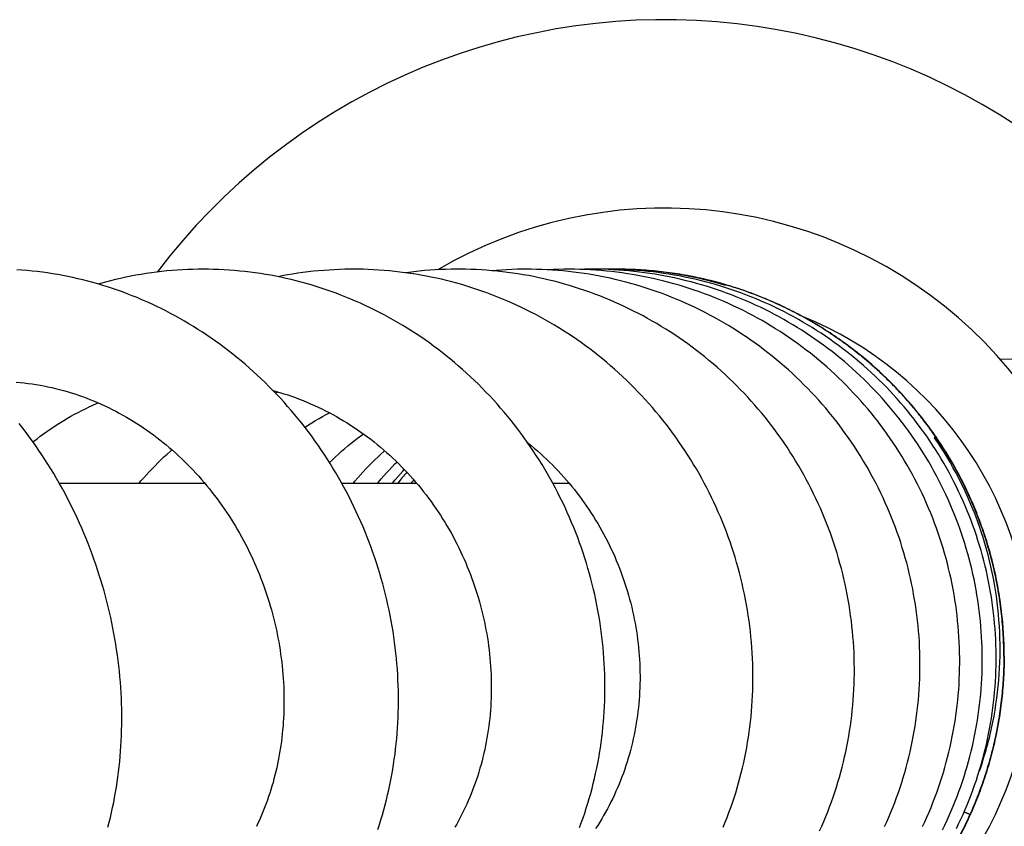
# Model space of a CAD drawing. Header units: millimetres. Extents: x 259 to 1803, y -542 to 1902.
# Tile 66 of 127: x 1719 to 1768, y -54 to -14. Entities that reach past the tile are written whole.
import ezdxf

# ---------------------------------------------------------------- set-up
doc = ezdxf.new("R2010")
doc.units = ezdxf.units.MM
doc.header["$LTSCALE"] = 30.734
doc.layers.get('0').update_dxf_attribs({"linetype": 'CONTINUOUS'})

msp = doc.modelspace()

# ---------------------------------------------------------------- linework, layer by layer
at = {"color": 7, "linetype": 'CONTINUOUS'}
for p, q in [((1748.675, -26.47), (1748.641, -26.471)), ((1748.693, -26.47), (1748.675, -26.47)), ((1767.474, -30.863), (1769.452, -30.915)), ((1764.279, -34.749), (1764.255, -34.714)), ((1764.586, -35.212), (1764.279, -34.749)), ((1721.299, -36.97), (1728.435, -36.97)), ((1735.166, -36.97), (1738.84, -36.97)), ((1745.526, -36.97), (1746.326, -36.97)), ((1765.964, -53.22), (1765.964, -53.221))]:
    msp.add_line(p, q, dxfattribs=at)
for points in [[(1725.357, -27.968), (1725.119, -27.868), (1724.881, -27.771), (1724.641, -27.677), (1724.401, -27.588), (1724.16, -27.501), (1723.918, -27.418), (1723.676, -27.339), (1723.433, -27.263), (1723.19, -27.19), (1722.947, -27.121), (1722.703, -27.056), (1722.458, -26.994), (1722.213, -26.936), (1721.967, -26.881), (1721.72, -26.829), (1721.472, -26.781), (1721.224, -26.736), (1720.974, -26.695), (1720.724, -26.657), (1720.474, -26.622), (1720.222, -26.591), (1719.971, -26.564), (1719.719, -26.54), (1719.467, -26.52), (1719.214, -26.503)], [(1728.364, -26.472), (1728.121, -26.473), (1727.864, -26.478), (1727.607, -26.487), (1727.35, -26.499), (1727.094, -26.515), (1726.839, -26.534), (1726.584, -26.557), (1726.33, -26.584), (1726.076, -26.614), (1725.823, -26.647), (1725.571, -26.684), (1725.319, -26.725), (1725.067, -26.769), (1724.816, -26.817), (1724.565, -26.868), (1724.315, -26.923), (1724.064, -26.981), (1723.815, -27.043), (1723.565, -27.108), (1723.317, -27.177), (1723.231, -27.202)], [(1736.089, -28.143), (1735.851, -28.037), (1735.612, -27.936), (1735.372, -27.837), (1735.132, -27.742), (1734.89, -27.65), (1734.647, -27.562), (1734.404, -27.477), (1734.16, -27.395), (1733.915, -27.317), (1733.67, -27.243), (1733.424, -27.172), (1733.177, -27.104), (1732.93, -27.04), (1732.682, -26.979), (1732.433, -26.921), (1732.183, -26.867), (1731.933, -26.817), (1731.682, -26.769), (1731.43, -26.726), (1731.177, -26.685), (1730.924, -26.648), (1730.67, -26.615), (1730.415, -26.585), (1730.16, -26.559), (1729.905, -26.536), (1729.649, -26.516), (1729.393, -26.5), (1729.137, -26.488), (1728.881, -26.479), (1728.625, -26.473), (1728.364, -26.472)], [(1735.753, -26.471), (1735.581, -26.472), (1735.322, -26.476), (1735.063, -26.484), (1734.805, -26.495), (1734.548, -26.51), (1734.291, -26.528), (1734.034, -26.55), (1733.777, -26.575), (1733.522, -26.604), (1733.266, -26.636), (1733.011, -26.672), (1732.757, -26.711), (1732.503, -26.754), (1732.25, -26.8), (1732.049, -26.84)], [(1738.799, -26.717), (1738.543, -26.677), (1738.286, -26.641), (1738.028, -26.608), (1737.77, -26.579), (1737.511, -26.553), (1737.252, -26.531), (1736.993, -26.512), (1736.733, -26.497), (1736.473, -26.485), (1736.213, -26.477), (1735.954, -26.473), (1735.753, -26.471)], [(1740.88, -26.472), (1740.804, -26.472), (1740.543, -26.474), (1740.281, -26.481), (1740.019, -26.491), (1739.758, -26.504), (1739.496, -26.522), (1739.235, -26.542), (1738.975, -26.566), (1738.714, -26.594), (1738.455, -26.626), (1738.312, -26.645)], [(1748.794, -28.188), (1748.555, -28.082), (1748.316, -27.979), (1748.074, -27.879), (1747.832, -27.783), (1747.587, -27.69), (1747.342, -27.6), (1747.096, -27.513), (1746.848, -27.43), (1746.6, -27.35), (1746.35, -27.274), (1746.1, -27.201), (1745.849, -27.131), (1745.597, -27.065), (1745.345, -27.002), (1745.092, -26.943), (1744.839, -26.888), (1744.585, -26.835), (1744.331, -26.787), (1744.077, -26.742), (1743.822, -26.7), (1743.567, -26.662), (1743.311, -26.627), (1743.055, -26.596), (1742.798, -26.568), (1742.541, -26.544), (1742.283, -26.523), (1742.025, -26.506), (1741.766, -26.492), (1741.507, -26.482), (1741.248, -26.475), (1740.988, -26.472), (1740.88, -26.472)], [(1744.238, -26.472), (1744.049, -26.472), (1743.787, -26.477), (1743.526, -26.485), (1743.265, -26.496), (1743.004, -26.511), (1742.743, -26.53), (1742.558, -26.545)], [(1752.074, -28.15), (1751.834, -28.044), (1751.592, -27.942), (1751.349, -27.843), (1751.105, -27.747), (1750.859, -27.655), (1750.612, -27.566), (1750.364, -27.48), (1750.115, -27.398), (1749.864, -27.319), (1749.613, -27.244), (1749.361, -27.172), (1749.108, -27.103), (1748.855, -27.038), (1748.6, -26.976), (1748.346, -26.918), (1748.091, -26.864), (1747.835, -26.813), (1747.58, -26.766), (1747.324, -26.722), (1747.068, -26.682), (1746.811, -26.645), (1746.554, -26.612), (1746.297, -26.582), (1746.039, -26.556), (1745.78, -26.534), (1745.52, -26.514), (1745.26, -26.499), (1744.999, -26.487), (1744.738, -26.478), (1744.476, -26.473), (1744.238, -26.472)], [(1746.306, -26.472), (1746.077, -26.473), (1745.816, -26.478), (1745.555, -26.486), (1745.294, -26.498), (1745.272, -26.499)], [(1754.182, -28.17), (1753.943, -28.064), (1753.702, -27.962), (1753.46, -27.862), (1753.216, -27.766), (1752.972, -27.673), (1752.725, -27.583), (1752.478, -27.497), (1752.23, -27.414), (1751.98, -27.335), (1751.73, -27.259), (1751.479, -27.186), (1751.226, -27.117), (1750.974, -27.051), (1750.72, -26.989), (1750.466, -26.931), (1750.212, -26.875), (1749.957, -26.824), (1749.702, -26.776), (1749.446, -26.731), (1749.19, -26.69), (1748.934, -26.653), (1748.677, -26.619), (1748.42, -26.589), (1748.162, -26.562), (1747.904, -26.538), (1747.645, -26.518), (1747.385, -26.502), (1747.125, -26.489), (1746.864, -26.48), (1746.602, -26.474), (1746.341, -26.472), (1746.306, -26.472)], [(1747.485, -26.471), (1747.349, -26.471), (1747.094, -26.475), (1746.884, -26.48)], [(1748.243, -26.486), (1747.987, -26.477), (1747.73, -26.472), (1747.485, -26.471)], [(1748.201, -26.471), (1748.016, -26.471), (1747.842, -26.474)], [(1756.199, -28.227), (1755.963, -28.12), (1755.725, -28.017), (1755.487, -27.916), (1755.246, -27.819), (1755.004, -27.725), (1754.761, -27.634), (1754.516, -27.547), (1754.27, -27.462), (1754.022, -27.381), (1753.772, -27.303), (1753.522, -27.229), (1753.27, -27.158), (1753.018, -27.09), (1752.764, -27.026), (1752.51, -26.965), (1752.254, -26.908), (1751.998, -26.854), (1751.741, -26.803), (1751.484, -26.757), (1751.226, -26.713), (1750.968, -26.674), (1750.71, -26.637), (1750.451, -26.605), (1750.192, -26.576), (1749.933, -26.55), (1749.674, -26.528), (1749.416, -26.51), (1749.157, -26.495), (1748.898, -26.483), (1748.64, -26.476), (1748.381, -26.471), (1748.201, -26.471)], [(1755.721, -28.339), (1755.488, -28.23), (1755.253, -28.123), (1755.017, -28.02), (1754.78, -27.92), (1754.541, -27.824), (1754.301, -27.73), (1754.06, -27.64), (1753.817, -27.553), (1753.573, -27.469), (1753.327, -27.388), (1753.08, -27.311), (1752.832, -27.237), (1752.582, -27.166), (1752.331, -27.098), (1752.079, -27.034), (1751.827, -26.973), (1751.573, -26.916), (1751.319, -26.862), (1751.064, -26.811), (1750.809, -26.764), (1750.553, -26.72), (1750.297, -26.68), (1750.04, -26.644), (1749.783, -26.611), (1749.526, -26.581), (1749.27, -26.555), (1749.013, -26.532), (1748.756, -26.513), (1748.5, -26.498), (1748.243, -26.486)], [(1754.004, -27.263), (1753.755, -27.191), (1753.504, -27.122), (1753.252, -27.056), (1752.999, -26.994), (1752.746, -26.935), (1752.491, -26.88), (1752.236, -26.828), (1751.98, -26.78), (1751.724, -26.735), (1751.467, -26.693), (1751.21, -26.655), (1750.953, -26.621), (1750.696, -26.59), (1750.438, -26.563), (1750.181, -26.539), (1749.924, -26.519), (1749.666, -26.502), (1749.409, -26.489), (1749.152, -26.479), (1748.894, -26.473), (1748.637, -26.471), (1748.388, -26.472)], [(1753.9, -53.863), (1753.997, -53.626), (1754.091, -53.388), (1754.181, -53.148), (1754.268, -52.907), (1754.352, -52.665), (1754.432, -52.422), (1754.51, -52.178), (1754.584, -51.933), (1754.654, -51.687), (1754.721, -51.44), (1754.785, -51.192), (1754.846, -50.944), (1754.903, -50.696), (1754.957, -50.447), (1755.007, -50.197), (1755.054, -49.947), (1755.097, -49.696), (1755.138, -49.445), (1755.174, -49.193), (1755.208, -48.941), (1755.238, -48.688), (1755.265, -48.434), (1755.288, -48.179), (1755.308, -47.922), (1755.325, -47.665), (1755.338, -47.407), (1755.348, -47.147), (1755.355, -46.887), (1755.358, -46.626), (1755.357, -46.365), (1755.354, -46.102), (1755.346, -45.84), (1755.336, -45.577), (1755.321, -45.313), (1755.304, -45.049), (1755.283, -44.785), (1755.258, -44.521), (1755.23, -44.257), (1755.198, -43.993), (1755.163, -43.73), (1755.125, -43.466), (1755.083, -43.203), (1755.037, -42.941), (1754.989, -42.679), (1754.936, -42.418), (1754.881, -42.157), (1754.822, -41.897), (1754.759, -41.639), (1754.694, -41.381), (1754.625, -41.125), (1754.553, -40.869), (1754.478, -40.616), (1754.399, -40.363), (1754.318, -40.112), (1754.233, -39.862), (1754.145, -39.614), (1754.054, -39.367), (1753.959, -39.121), (1753.862, -38.877), (1753.761, -38.634), (1753.657, -38.392), (1753.55, -38.152), (1753.44, -37.914), (1753.327, -37.676), (1753.21, -37.44), (1753.091, -37.205), (1752.968, -36.971), (1752.842, -36.739), (1752.712, -36.508), (1752.58, -36.279), (1752.444, -36.051), (1752.306, -35.825), (1752.164, -35.601), (1752.02, -35.379), (1751.873, -35.158), (1751.723, -34.94), (1751.57, -34.723), (1751.414, -34.509), (1751.256, -34.296), (1751.094, -34.086), (1750.931, -33.878), (1750.764, -33.672), (1750.595, -33.469), (1750.423, -33.268), (1750.248, -33.069), (1750.071, -32.872), (1749.892, -32.678), (1749.71, -32.486), (1749.525, -32.296), (1749.338, -32.109), (1749.148, -31.924), (1748.956, -31.742), (1748.762, -31.563), (1748.566, -31.386), (1748.368, -31.213), (1748.167, -31.042), (1747.965, -30.874), (1747.76, -30.709), (1747.554, -30.546), (1747.345, -30.387), (1747.135, -30.23), (1746.922, -30.077), (1746.708, -29.926), (1746.491, -29.778), (1746.273, -29.633), (1746.053, -29.491), (1745.83, -29.352), (1745.606, -29.215), (1745.38, -29.082), (1745.152, -28.952), (1744.922, -28.825), (1744.691, -28.7), (1744.458, -28.579), (1744.223, -28.461), (1743.987, -28.346), (1743.749, -28.235), (1743.51, -28.126), (1743.269, -28.021), (1743.028, -27.919), (1742.785, -27.821), (1742.542, -27.726), (1742.297, -27.635), (1742.052, -27.546), (1741.805, -27.462), (1741.559, -27.381), (1741.311, -27.303), (1741.063, -27.229), (1740.815, -27.158), (1740.566, -27.091), (1740.316, -27.028), (1740.065, -26.967), (1739.814, -26.91), (1739.561, -26.857), (1739.308, -26.807), (1739.054, -26.76), (1738.799, -26.717)], [(1736.937, -53.973), (1737.015, -53.736), (1737.09, -53.497), (1737.163, -53.256), (1737.232, -53.014), (1737.298, -52.771), (1737.361, -52.526), (1737.42, -52.28), (1737.477, -52.034), (1737.53, -51.786), (1737.581, -51.537), (1737.628, -51.288), (1737.672, -51.037), (1737.713, -50.786), (1737.75, -50.534), (1737.785, -50.281), (1737.816, -50.027), (1737.844, -49.772), (1737.869, -49.516), (1737.891, -49.259), (1737.909, -49), (1737.924, -48.741), (1737.937, -48.481), (1737.945, -48.22), (1737.951, -47.959), (1737.953, -47.696), (1737.952, -47.434), (1737.948, -47.17), (1737.941, -46.906), (1737.93, -46.642), (1737.916, -46.378), (1737.899, -46.113), (1737.878, -45.848), (1737.855, -45.584), (1737.827, -45.319), (1737.797, -45.054), (1737.764, -44.79), (1737.727, -44.526), (1737.687, -44.263), (1737.644, -44), (1737.597, -43.738), (1737.548, -43.477), (1737.495, -43.216), (1737.439, -42.956), (1737.38, -42.697), (1737.318, -42.438), (1737.252, -42.18), (1737.183, -41.921), (1737.111, -41.664), (1737.036, -41.406), (1736.957, -41.149), (1736.875, -40.892), (1736.79, -40.637), (1736.702, -40.381), (1736.611, -40.127), (1736.516, -39.873), (1736.418, -39.621), (1736.317, -39.369), (1736.213, -39.119), (1736.106, -38.87), (1735.996, -38.622), (1735.883, -38.375), (1735.767, -38.13), (1735.648, -37.887), (1735.526, -37.645), (1735.402, -37.405), (1735.274, -37.167), (1735.144, -36.931), (1735.011, -36.696), (1734.876, -36.464), (1734.737, -36.233), (1734.596, -36.005), (1734.453, -35.779), (1734.307, -35.554), (1734.157, -35.331), (1734.006, -35.111), (1733.851, -34.892), (1733.694, -34.674), (1733.533, -34.459), (1733.37, -34.245), (1733.204, -34.033), (1733.036, -33.824), (1732.865, -33.616), (1732.691, -33.411), (1732.514, -33.207), (1732.336, -33.006), (1732.155, -32.808), (1731.971, -32.612), (1731.785, -32.418), (1731.597, -32.228), (1731.407, -32.039), (1731.215, -31.854), (1731.021, -31.671), (1730.824, -31.491), (1730.626, -31.314), (1730.426, -31.14), (1730.225, -30.969), (1730.021, -30.801), (1729.816, -30.636), (1729.609, -30.474), (1729.4, -30.315), (1729.189, -30.158), (1728.977, -30.005), (1728.763, -29.855), (1728.547, -29.708), (1728.33, -29.564), (1728.111, -29.423), (1727.891, -29.285), (1727.668, -29.15), (1727.444, -29.018), (1727.218, -28.888), (1726.99, -28.762), (1726.761, -28.639), (1726.53, -28.519), (1726.298, -28.402), (1726.064, -28.289), (1725.83, -28.178), (1725.594, -28.071), (1725.357, -27.968)], [(1746.843, -53.884), (1746.93, -53.649), (1747.015, -53.412), (1747.096, -53.174), (1747.175, -52.934), (1747.25, -52.693), (1747.322, -52.45), (1747.391, -52.207), (1747.457, -51.962), (1747.52, -51.716), (1747.579, -51.47), (1747.635, -51.222), (1747.688, -50.974), (1747.738, -50.725), (1747.784, -50.475), (1747.827, -50.224), (1747.867, -49.973), (1747.904, -49.72), (1747.937, -49.466), (1747.967, -49.211), (1747.994, -48.956), (1748.018, -48.699), (1748.038, -48.441), (1748.055, -48.182), (1748.069, -47.923), (1748.08, -47.662), (1748.087, -47.402), (1748.091, -47.14), (1748.091, -46.879), (1748.088, -46.617), (1748.082, -46.355), (1748.072, -46.093), (1748.059, -45.83), (1748.043, -45.568), (1748.023, -45.306), (1748, -45.044), (1747.974, -44.782), (1747.944, -44.521), (1747.912, -44.26), (1747.875, -43.999), (1747.836, -43.739), (1747.793, -43.479), (1747.747, -43.22), (1747.697, -42.962), (1747.644, -42.703), (1747.588, -42.446), (1747.529, -42.189), (1747.466, -41.932), (1747.4, -41.676), (1747.33, -41.42), (1747.258, -41.166), (1747.182, -40.911), (1747.102, -40.657), (1747.02, -40.404), (1746.934, -40.152), (1746.844, -39.9), (1746.752, -39.65), (1746.656, -39.4), (1746.558, -39.152), (1746.456, -38.905), (1746.351, -38.659), (1746.242, -38.414), (1746.131, -38.171), (1746.017, -37.93), (1745.9, -37.69), (1745.78, -37.451), (1745.657, -37.215), (1745.531, -36.98), (1745.403, -36.748), (1745.271, -36.517), (1745.137, -36.289), (1745.001, -36.062), (1744.861, -35.837), (1744.719, -35.614), (1744.574, -35.394), (1744.426, -35.175), (1744.275, -34.957), (1744.122, -34.742), (1743.965, -34.528), (1743.806, -34.317), (1743.644, -34.107), (1743.479, -33.899), (1743.311, -33.692), (1743.141, -33.488), (1742.968, -33.286), (1742.792, -33.086), (1742.614, -32.889), (1742.433, -32.694), (1742.25, -32.501), (1742.065, -32.311), (1741.877, -32.123), (1741.687, -31.938), (1741.495, -31.756), (1741.301, -31.576), (1741.105, -31.4), (1740.907, -31.226), (1740.707, -31.055), (1740.505, -30.887), (1740.302, -30.722), (1740.096, -30.56), (1739.889, -30.401), (1739.681, -30.245), (1739.47, -30.092), (1739.258, -29.942), (1739.044, -29.795), (1738.827, -29.65), (1738.609, -29.508), (1738.388, -29.369), (1738.166, -29.233), (1737.941, -29.099), (1737.715, -28.969), (1737.488, -28.842), (1737.258, -28.717), (1737.027, -28.596), (1736.795, -28.478), (1736.561, -28.363), (1736.325, -28.251), (1736.089, -28.143)], [(1758.63, -54.045), (1758.734, -53.814), (1758.834, -53.58), (1758.932, -53.345), (1759.027, -53.108), (1759.118, -52.869), (1759.207, -52.629), (1759.292, -52.388), (1759.374, -52.145), (1759.453, -51.9), (1759.528, -51.655), (1759.601, -51.408), (1759.67, -51.16), (1759.735, -50.911), (1759.798, -50.661), (1759.857, -50.411), (1759.912, -50.159), (1759.964, -49.907), (1760.013, -49.655), (1760.058, -49.402), (1760.1, -49.148), (1760.139, -48.895), (1760.174, -48.641), (1760.205, -48.387), (1760.234, -48.132), (1760.258, -47.877), (1760.28, -47.621), (1760.298, -47.364), (1760.312, -47.107), (1760.323, -46.849), (1760.331, -46.591), (1760.335, -46.332), (1760.336, -46.072), (1760.334, -45.812), (1760.327, -45.552), (1760.318, -45.291), (1760.305, -45.031), (1760.288, -44.77), (1760.268, -44.51), (1760.245, -44.249), (1760.218, -43.989), (1760.188, -43.729), (1760.154, -43.47), (1760.117, -43.211), (1760.076, -42.953), (1760.032, -42.696), (1759.985, -42.439), (1759.934, -42.183), (1759.88, -41.928), (1759.822, -41.674), (1759.762, -41.42), (1759.698, -41.168), (1759.63, -40.917), (1759.56, -40.667), (1759.486, -40.418), (1759.408, -40.169), (1759.328, -39.922), (1759.243, -39.675), (1759.156, -39.429), (1759.065, -39.183), (1758.971, -38.939), (1758.873, -38.695), (1758.772, -38.453), (1758.668, -38.211), (1758.56, -37.971), (1758.45, -37.732), (1758.336, -37.495), (1758.219, -37.259), (1758.099, -37.024), (1757.975, -36.791), (1757.849, -36.56), (1757.72, -36.331), (1757.588, -36.103), (1757.452, -35.878), (1757.315, -35.654), (1757.174, -35.432), (1757.03, -35.213), (1756.884, -34.996), (1756.735, -34.781), (1756.583, -34.568), (1756.429, -34.357), (1756.272, -34.149), (1756.113, -33.943), (1755.951, -33.739), (1755.786, -33.537), (1755.618, -33.338), (1755.447, -33.14), (1755.274, -32.944), (1755.098, -32.751), (1754.919, -32.56), (1754.737, -32.371), (1754.553, -32.184), (1754.366, -31.999), (1754.177, -31.817), (1753.985, -31.638), (1753.791, -31.46), (1753.595, -31.286), (1753.396, -31.114), (1753.195, -30.945), (1752.992, -30.778), (1752.787, -30.615), (1752.579, -30.454), (1752.37, -30.296), (1752.159, -30.142), (1751.947, -29.99), (1751.732, -29.841), (1751.516, -29.695), (1751.298, -29.553), (1751.079, -29.414), (1750.858, -29.277), (1750.636, -29.144), (1750.412, -29.014), (1750.187, -28.887), (1749.959, -28.763), (1749.73, -28.642), (1749.499, -28.524), (1749.265, -28.409), (1749.03, -28.297), (1748.794, -28.188)], [(1761.82, -53.839), (1761.926, -53.605), (1762.029, -53.369), (1762.128, -53.131), (1762.225, -52.892), (1762.318, -52.652), (1762.408, -52.409), (1762.495, -52.166), (1762.579, -51.921), (1762.659, -51.674), (1762.736, -51.427), (1762.81, -51.178), (1762.88, -50.928), (1762.947, -50.678), (1763.011, -50.426), (1763.071, -50.174), (1763.128, -49.921), (1763.181, -49.668), (1763.23, -49.414), (1763.276, -49.159), (1763.319, -48.905), (1763.358, -48.65), (1763.394, -48.394), (1763.426, -48.138), (1763.455, -47.882), (1763.48, -47.625), (1763.501, -47.367), (1763.52, -47.109), (1763.534, -46.85), (1763.546, -46.59), (1763.553, -46.33), (1763.558, -46.069), (1763.558, -45.808), (1763.555, -45.547), (1763.549, -45.286), (1763.539, -45.024), (1763.526, -44.763), (1763.509, -44.501), (1763.488, -44.24), (1763.464, -43.979), (1763.437, -43.718), (1763.406, -43.458), (1763.371, -43.198), (1763.333, -42.938), (1763.292, -42.68), (1763.247, -42.422), (1763.199, -42.165), (1763.147, -41.909), (1763.092, -41.654), (1763.033, -41.4), (1762.971, -41.147), (1762.906, -40.895), (1762.837, -40.643), (1762.765, -40.393), (1762.689, -40.143), (1762.61, -39.895), (1762.528, -39.647), (1762.442, -39.4), (1762.353, -39.155), (1762.26, -38.91), (1762.164, -38.666), (1762.065, -38.423), (1761.962, -38.181), (1761.856, -37.941), (1761.747, -37.701), (1761.634, -37.463), (1761.518, -37.227), (1761.399, -36.991), (1761.277, -36.758), (1761.152, -36.526), (1761.023, -36.296), (1760.892, -36.068), (1760.758, -35.842), (1760.62, -35.618), (1760.48, -35.396), (1760.337, -35.176), (1760.192, -34.958), (1760.043, -34.743), (1759.892, -34.53), (1759.739, -34.319), (1759.582, -34.111), (1759.423, -33.905), (1759.261, -33.701), (1759.097, -33.499), (1758.929, -33.299), (1758.758, -33.101), (1758.585, -32.905), (1758.408, -32.711), (1758.229, -32.519), (1758.047, -32.329), (1757.862, -32.142), (1757.675, -31.957), (1757.485, -31.775), (1757.293, -31.595), (1757.098, -31.417), (1756.901, -31.243), (1756.701, -31.071), (1756.499, -30.901), (1756.296, -30.735), (1756.09, -30.571), (1755.881, -30.411), (1755.671, -30.253), (1755.459, -30.098), (1755.246, -29.947), (1755.03, -29.798), (1754.813, -29.653), (1754.594, -29.51), (1754.374, -29.371), (1754.152, -29.236), (1753.929, -29.103), (1753.703, -28.973), (1753.476, -28.846), (1753.247, -28.723), (1753.016, -28.602), (1752.783, -28.484), (1752.549, -28.37), (1752.312, -28.258), (1752.074, -28.15)], [(1763.684, -53.839), (1763.792, -53.605), (1763.898, -53.369), (1764.001, -53.132), (1764.1, -52.892), (1764.196, -52.652), (1764.29, -52.41), (1764.379, -52.166), (1764.466, -51.921), (1764.549, -51.675), (1764.629, -51.428), (1764.705, -51.179), (1764.778, -50.93), (1764.848, -50.68), (1764.914, -50.429), (1764.977, -50.177), (1765.036, -49.925), (1765.092, -49.672), (1765.144, -49.419), (1765.193, -49.165), (1765.238, -48.91), (1765.28, -48.655), (1765.318, -48.4), (1765.353, -48.144), (1765.384, -47.888), (1765.412, -47.631), (1765.436, -47.374), (1765.457, -47.116), (1765.474, -46.857), (1765.488, -46.599), (1765.498, -46.339), (1765.505, -46.08), (1765.508, -45.82), (1765.508, -45.559), (1765.504, -45.298), (1765.497, -45.037), (1765.486, -44.776), (1765.471, -44.515), (1765.453, -44.254), (1765.432, -43.993), (1765.406, -43.733), (1765.378, -43.473), (1765.346, -43.214), (1765.31, -42.955), (1765.271, -42.697), (1765.228, -42.44), (1765.182, -42.184), (1765.133, -41.928), (1765.08, -41.674), (1765.024, -41.42), (1764.965, -41.168), (1764.902, -40.917), (1764.835, -40.666), (1764.766, -40.417), (1764.693, -40.168), (1764.616, -39.921), (1764.536, -39.674), (1764.452, -39.427), (1764.365, -39.181), (1764.275, -38.937), (1764.181, -38.693), (1764.084, -38.45), (1763.983, -38.208), (1763.879, -37.967), (1763.772, -37.728), (1763.661, -37.491), (1763.548, -37.254), (1763.431, -37.019), (1763.31, -36.786), (1763.187, -36.555), (1763.061, -36.325), (1762.932, -36.098), (1762.8, -35.872), (1762.665, -35.648), (1762.527, -35.427), (1762.386, -35.207), (1762.243, -34.99), (1762.096, -34.775), (1761.947, -34.562), (1761.795, -34.351), (1761.64, -34.142), (1761.483, -33.935), (1761.322, -33.731), (1761.159, -33.529), (1760.993, -33.329), (1760.824, -33.13), (1760.652, -32.934), (1760.478, -32.741), (1760.3, -32.549), (1760.12, -32.359), (1759.937, -32.172), (1759.751, -31.987), (1759.563, -31.804), (1759.372, -31.624), (1759.179, -31.447), (1758.983, -31.272), (1758.785, -31.1), (1758.585, -30.93), (1758.382, -30.764), (1758.178, -30.6), (1757.971, -30.439), (1757.762, -30.281), (1757.552, -30.126), (1757.339, -29.974), (1757.125, -29.825), (1756.909, -29.679), (1756.692, -29.536), (1756.472, -29.397), (1756.251, -29.26), (1756.029, -29.127), (1755.805, -28.997), (1755.578, -28.87), (1755.35, -28.746), (1755.12, -28.625), (1754.889, -28.506), (1754.655, -28.391), (1754.419, -28.279), (1754.182, -28.17)], [(1764.669, -53.991), (1764.781, -53.761), (1764.889, -53.529), (1764.994, -53.297), (1765.095, -53.063), (1765.194, -52.827), (1765.289, -52.59), (1765.382, -52.351), (1765.471, -52.111), (1765.557, -51.869), (1765.64, -51.626), (1765.72, -51.381), (1765.796, -51.135), (1765.869, -50.888), (1765.939, -50.639), (1766.006, -50.39), (1766.069, -50.139), (1766.129, -49.888), (1766.185, -49.635), (1766.238, -49.382), (1766.288, -49.128), (1766.334, -48.874), (1766.377, -48.619), (1766.416, -48.364), (1766.452, -48.108), (1766.484, -47.852), (1766.513, -47.596), (1766.538, -47.34), (1766.56, -47.084), (1766.578, -46.827), (1766.593, -46.571), (1766.604, -46.315), (1766.612, -46.058), (1766.616, -45.802), (1766.617, -45.546), (1766.614, -45.289), (1766.608, -45.032), (1766.599, -44.775), (1766.585, -44.518), (1766.569, -44.261), (1766.549, -44.003), (1766.525, -43.745), (1766.498, -43.488), (1766.467, -43.23), (1766.433, -42.973), (1766.395, -42.717), (1766.354, -42.461), (1766.31, -42.205), (1766.262, -41.95), (1766.21, -41.695), (1766.156, -41.442), (1766.097, -41.189), (1766.036, -40.938), (1765.971, -40.687), (1765.903, -40.438), (1765.831, -40.189), (1765.756, -39.942), (1765.678, -39.696), (1765.597, -39.451), (1765.512, -39.208), (1765.424, -38.966), (1765.333, -38.725), (1765.239, -38.485), (1765.141, -38.247), (1765.04, -38.01), (1764.936, -37.774), (1764.828, -37.539), (1764.718, -37.306), (1764.604, -37.074), (1764.486, -36.843), (1764.366, -36.614), (1764.242, -36.386), (1764.116, -36.16), (1763.986, -35.935), (1763.853, -35.711), (1763.717, -35.49), (1763.577, -35.27), (1763.435, -35.052), (1763.291, -34.837), (1763.143, -34.623), (1762.992, -34.411), (1762.839, -34.202), (1762.683, -33.995), (1762.524, -33.79), (1762.363, -33.587), (1762.199, -33.387), (1762.033, -33.189), (1761.865, -32.994), (1761.694, -32.802), (1761.52, -32.612), (1761.344, -32.424), (1761.166, -32.239), (1760.985, -32.056), (1760.801, -31.876), (1760.615, -31.698), (1760.426, -31.522), (1760.234, -31.348), (1760.04, -31.177), (1759.844, -31.008), (1759.645, -30.842), (1759.443, -30.678), (1759.239, -30.517), (1759.033, -30.359), (1758.825, -30.203), (1758.615, -30.051), (1758.402, -29.901), (1758.188, -29.754), (1757.972, -29.609), (1757.754, -29.468), (1757.534, -29.33), (1757.312, -29.195), (1757.089, -29.063), (1756.865, -28.935), (1756.639, -28.809), (1756.411, -28.687), (1756.182, -28.568), (1755.952, -28.452), (1755.721, -28.339)], [(1765.344, -53.937), (1765.456, -53.705), (1765.566, -53.472), (1765.672, -53.237), (1765.774, -53.001), (1765.874, -52.763), (1765.97, -52.524), (1766.063, -52.283), (1766.153, -52.041), (1766.24, -51.797), (1766.324, -51.551), (1766.404, -51.305), (1766.481, -51.056), (1766.554, -50.807), (1766.625, -50.556), (1766.691, -50.305), (1766.755, -50.052), (1766.815, -49.799), (1766.872, -49.544), (1766.925, -49.289), (1766.974, -49.033), (1767.02, -48.777), (1767.063, -48.52), (1767.102, -48.263), (1767.137, -48.006), (1767.169, -47.748), (1767.198, -47.49), (1767.222, -47.232), (1767.244, -46.975), (1767.261, -46.717), (1767.276, -46.459), (1767.286, -46.201), (1767.293, -45.943), (1767.297, -45.685), (1767.297, -45.427), (1767.293, -45.168), (1767.286, -44.909), (1767.276, -44.65), (1767.262, -44.391), (1767.244, -44.132), (1767.223, -43.873), (1767.198, -43.613), (1767.169, -43.354), (1767.137, -43.095), (1767.102, -42.837), (1767.063, -42.578), (1767.02, -42.321), (1766.974, -42.064), (1766.925, -41.807), (1766.872, -41.552), (1766.815, -41.297), (1766.755, -41.043), (1766.692, -40.791), (1766.625, -40.539), (1766.555, -40.288), (1766.482, -40.039), (1766.405, -39.791), (1766.325, -39.545), (1766.242, -39.299), (1766.155, -39.055), (1766.065, -38.812), (1765.972, -38.571), (1765.876, -38.331), (1765.776, -38.092), (1765.673, -37.854), (1765.566, -37.618), (1765.456, -37.383), (1765.343, -37.149), (1765.227, -36.916), (1765.107, -36.685), (1764.984, -36.455), (1764.858, -36.227), (1764.728, -36), (1764.596, -35.774), (1764.46, -35.551), (1764.321, -35.329), (1764.179, -35.109), (1764.035, -34.892), (1763.887, -34.676), (1763.737, -34.462), (1763.583, -34.251), (1763.427, -34.042), (1763.268, -33.835), (1763.107, -33.63), (1762.943, -33.428), (1762.777, -33.229), (1762.608, -33.032), (1762.436, -32.838), (1762.263, -32.646), (1762.086, -32.457), (1761.908, -32.27), (1761.726, -32.086), (1761.542, -31.904), (1761.356, -31.724), (1761.166, -31.547), (1760.974, -31.372), (1760.779, -31.199), (1760.581, -31.029), (1760.381, -30.861), (1760.179, -30.696), (1759.974, -30.534), (1759.767, -30.374), (1759.558, -30.217), (1759.347, -30.063), (1759.133, -29.912), (1758.917, -29.763), (1758.7, -29.618), (1758.48, -29.476), (1758.259, -29.336), (1758.036, -29.2), (1757.812, -29.067), (1757.585, -28.937), (1757.358, -28.811), (1757.129, -28.688), (1756.898, -28.567), (1756.666, -28.451), (1756.433, -28.337), (1756.199, -28.227)], [(1719.19, -32.014), (1719.385, -32.032), (1719.58, -32.053), (1719.775, -32.077), (1719.969, -32.104), (1720.163, -32.134), (1720.356, -32.167), (1720.549, -32.203), (1720.741, -32.242), (1720.932, -32.284), (1721.123, -32.329), (1721.313, -32.377), (1721.501, -32.427), (1721.69, -32.481), (1721.877, -32.538), (1722.064, -32.597), (1722.25, -32.66), (1722.435, -32.725), (1722.62, -32.794), (1722.805, -32.865), (1722.988, -32.939), (1723.171, -33.016), (1723.353, -33.096), (1723.534, -33.179), (1723.713, -33.265), (1723.892, -33.353), (1724.07, -33.444), (1724.246, -33.537), (1724.421, -33.634), (1724.594, -33.732), (1724.766, -33.833), (1724.937, -33.937), (1725.106, -34.043), (1725.274, -34.152), (1725.44, -34.263), (1725.604, -34.376), (1725.767, -34.491), (1725.927, -34.608), (1726.085, -34.728), (1726.242, -34.849), (1726.397, -34.972), (1726.55, -35.098), (1726.703, -35.227), (1726.854, -35.358), (1727.004, -35.492), (1727.152, -35.627), (1727.299, -35.765), (1727.445, -35.906), (1727.588, -36.048), (1727.73, -36.192), (1727.87, -36.339), (1728.009, -36.487), (1728.145, -36.638), (1728.28, -36.79), (1728.412, -36.944), (1728.543, -37.1), (1728.672, -37.257), (1728.799, -37.416), (1728.923, -37.577), (1729.046, -37.739), (1729.166, -37.903), (1729.284, -38.068), (1729.4, -38.234), (1729.514, -38.401), (1729.625, -38.57), (1729.734, -38.74), (1729.842, -38.912), (1729.947, -39.085), (1730.05, -39.259), (1730.151, -39.436), (1730.25, -39.613), (1730.348, -39.793), (1730.443, -39.974), (1730.536, -40.156), (1730.627, -40.339), (1730.716, -40.524), (1730.802, -40.71), (1730.887, -40.897), (1730.969, -41.085), (1731.048, -41.274), (1731.126, -41.464), (1731.201, -41.654), (1731.274, -41.846), (1731.344, -42.038), (1731.412, -42.23), (1731.478, -42.424), (1731.541, -42.617), (1731.601, -42.811), (1731.66, -43.005), (1731.715, -43.2), (1731.769, -43.395), (1731.819, -43.59), (1731.868, -43.785), (1731.914, -43.981), (1731.958, -44.177), (1731.999, -44.374), (1732.038, -44.572), (1732.075, -44.77), (1732.109, -44.968), (1732.141, -45.167), (1732.17, -45.366), (1732.197, -45.565), (1732.222, -45.765), (1732.244, -45.964), (1732.264, -46.163), (1732.281, -46.363), (1732.296, -46.561), (1732.308, -46.76), (1732.318, -46.958), (1732.325, -47.156), (1732.33, -47.353), (1732.333, -47.55), (1732.333, -47.746), (1732.331, -47.941), (1732.327, -48.135), (1732.32, -48.328), (1732.31, -48.521), (1732.299, -48.712), (1732.285, -48.903), (1732.268, -49.093), (1732.249, -49.283), (1732.228, -49.472), (1732.205, -49.66), (1732.179, -49.848), (1732.151, -50.035), (1732.12, -50.221), (1732.087, -50.407), (1732.052, -50.591), (1732.015, -50.775), (1731.975, -50.957), (1731.933, -51.138), (1731.889, -51.318), (1731.842, -51.497), (1731.794, -51.674), (1731.743, -51.85), (1731.69, -52.024), (1731.635, -52.196), (1731.579, -52.367), (1731.52, -52.537), (1731.459, -52.704), (1731.396, -52.87), (1731.331, -53.035), (1731.264, -53.197), (1731.195, -53.358), (1731.124, -53.517), (1731.051, -53.675), (1730.976, -53.831)], [(1731.794, -32.427), (1731.944, -32.468), (1732.135, -32.524), (1732.326, -32.583), (1732.516, -32.645), (1732.706, -32.709), (1732.895, -32.777), (1733.083, -32.848), (1733.271, -32.921), (1733.458, -32.997), (1733.643, -33.077), (1733.828, -33.159), (1734.012, -33.244), (1734.195, -33.331), (1734.376, -33.422), (1734.556, -33.514), (1734.735, -33.61), (1734.912, -33.708), (1735.088, -33.809), (1735.263, -33.912), (1735.435, -34.018), (1735.606, -34.126), (1735.776, -34.237), (1735.943, -34.349), (1736.109, -34.464), (1736.272, -34.581), (1736.434, -34.701), (1736.594, -34.822), (1736.753, -34.946), (1736.91, -35.073), (1737.065, -35.201), (1737.219, -35.333), (1737.372, -35.466), (1737.522, -35.602), (1737.671, -35.74), (1737.819, -35.88), (1737.964, -36.023), (1738.108, -36.168), (1738.25, -36.314), (1738.39, -36.463), (1738.528, -36.614), (1738.664, -36.767), (1738.798, -36.921), (1738.93, -37.077), (1739.06, -37.235), (1739.187, -37.395), (1739.313, -37.556), (1739.435, -37.719), (1739.556, -37.883), (1739.674, -38.049), (1739.79, -38.216), (1739.904, -38.384), (1740.015, -38.553), (1740.123, -38.724), (1740.23, -38.896), (1740.334, -39.07), (1740.436, -39.245), (1740.536, -39.422), (1740.634, -39.601), (1740.729, -39.781), (1740.823, -39.962), (1740.914, -40.145), (1741.002, -40.329), (1741.089, -40.514), (1741.173, -40.701), (1741.254, -40.889), (1741.334, -41.077), (1741.41, -41.267), (1741.484, -41.457), (1741.556, -41.649), (1741.625, -41.841), (1741.692, -42.033), (1741.756, -42.226), (1741.817, -42.42), (1741.876, -42.614), (1741.932, -42.809), (1741.985, -43.003), (1742.036, -43.198), (1742.084, -43.393), (1742.13, -43.589), (1742.173, -43.785), (1742.213, -43.981), (1742.251, -44.178), (1742.287, -44.375), (1742.319, -44.573), (1742.35, -44.771), (1742.377, -44.97), (1742.403, -45.169), (1742.425, -45.368), (1742.445, -45.568), (1742.462, -45.768), (1742.477, -45.967), (1742.489, -46.167), (1742.499, -46.366), (1742.506, -46.566), (1742.51, -46.765), (1742.512, -46.963), (1742.511, -47.161), (1742.507, -47.358), (1742.501, -47.555), (1742.493, -47.751), (1742.481, -47.946), (1742.467, -48.141), (1742.451, -48.335), (1742.432, -48.528), (1742.411, -48.721), (1742.387, -48.912), (1742.36, -49.103), (1742.331, -49.293), (1742.3, -49.483), (1742.266, -49.672), (1742.229, -49.861), (1742.19, -50.049), (1742.148, -50.236), (1742.103, -50.423), (1742.056, -50.608), (1742.007, -50.792), (1741.955, -50.976), (1741.901, -51.158), (1741.844, -51.339), (1741.785, -51.519), (1741.724, -51.697), (1741.66, -51.875), (1741.594, -52.05), (1741.526, -52.224), (1741.455, -52.397), (1741.382, -52.567), (1741.307, -52.737), (1741.23, -52.904), (1741.151, -53.069), (1741.069, -53.233), (1740.985, -53.395), (1740.9, -53.556), (1740.811, -53.714), (1740.721, -53.872)], [(1731.901, -32.539), (1732.022, -32.503), (1732.042, -32.497)], [(1720.013, -34.952), (1720.051, -34.921), (1720.21, -34.797), (1720.371, -34.674), (1720.533, -34.555), (1720.696, -34.437), (1720.861, -34.323), (1721.027, -34.211), (1721.194, -34.102), (1721.363, -33.995), (1721.532, -33.891), (1721.704, -33.79), (1721.876, -33.691), (1722.051, -33.594), (1722.227, -33.5), (1722.405, -33.408), (1722.584, -33.319), (1722.765, -33.232), (1722.947, -33.148), (1723.13, -33.067), (1723.209, -33.033)], [(1733.359, -34.231), (1733.367, -34.226), (1733.537, -34.116), (1733.708, -34.009), (1733.881, -33.905), (1734.055, -33.802), (1734.232, -33.702), (1734.409, -33.605), (1734.568, -33.521)], [(1723.689, -53.864), (1723.751, -53.623), (1723.811, -53.382), (1723.867, -53.139), (1723.921, -52.894), (1723.972, -52.648), (1724.02, -52.401), (1724.064, -52.153), (1724.106, -51.904), (1724.145, -51.654), (1724.181, -51.403), (1724.213, -51.151), (1724.243, -50.899), (1724.269, -50.646), (1724.293, -50.392), (1724.313, -50.137), (1724.33, -49.881), (1724.345, -49.624), (1724.356, -49.367), (1724.364, -49.108), (1724.37, -48.848), (1724.372, -48.587), (1724.371, -48.325), (1724.367, -48.063), (1724.36, -47.8), (1724.349, -47.536), (1724.336, -47.272), (1724.32, -47.007), (1724.3, -46.742), (1724.277, -46.477), (1724.252, -46.212), (1724.223, -45.946), (1724.191, -45.681), (1724.156, -45.415), (1724.118, -45.15), (1724.077, -44.885), (1724.032, -44.62), (1723.985, -44.356), (1723.935, -44.092), (1723.882, -43.829), (1723.825, -43.566), (1723.766, -43.304), (1723.704, -43.043), (1723.639, -42.782), (1723.57, -42.522), (1723.499, -42.262), (1723.425, -42.003), (1723.347, -41.744), (1723.266, -41.485), (1723.183, -41.227), (1723.096, -40.969), (1723.006, -40.712), (1722.913, -40.455), (1722.817, -40.199), (1722.718, -39.944), (1722.616, -39.69), (1722.511, -39.437), (1722.403, -39.185), (1722.292, -38.934), (1722.178, -38.685), (1722.062, -38.437), (1721.942, -38.19), (1721.82, -37.944), (1721.695, -37.7), (1721.567, -37.458), (1721.437, -37.218), (1721.304, -36.979), (1721.168, -36.743), (1721.03, -36.508), (1720.889, -36.276), (1720.746, -36.045), (1720.6, -35.816), (1720.452, -35.589), (1720.301, -35.364), (1720.147, -35.141), (1719.99, -34.92), (1719.831, -34.701), (1719.67, -34.483), (1719.506, -34.268), (1719.339, -34.054)], [(1734.571, -35.965), (1734.716, -35.823), (1734.864, -35.683), (1735.013, -35.545), (1735.164, -35.41), (1735.317, -35.277), (1735.472, -35.146), (1735.628, -35.018), (1735.786, -34.892), (1735.946, -34.769), (1736.107, -34.649), (1736.236, -34.555)], [(1764.585, -35.213), (1764.573, -35.194), (1764.431, -34.977), (1764.278, -34.749)], [(1744.306, -35.001), (1744.307, -35.002), (1744.464, -35.129), (1744.619, -35.259), (1744.772, -35.39), (1744.924, -35.524), (1745.073, -35.661), (1745.222, -35.799), (1745.368, -35.94), (1745.512, -36.083), (1745.654, -36.228), (1745.795, -36.374), (1745.933, -36.523), (1746.069, -36.674), (1746.203, -36.826), (1746.334, -36.98), (1746.464, -37.136), (1746.591, -37.294), (1746.715, -37.453), (1746.838, -37.613), (1746.958, -37.776), (1747.077, -37.941), (1747.193, -38.107), (1747.307, -38.275), (1747.418, -38.444), (1747.528, -38.615), (1747.635, -38.788), (1747.74, -38.962), (1747.842, -39.137), (1747.942, -39.314), (1748.039, -39.492), (1748.134, -39.671), (1748.226, -39.852), (1748.316, -40.033), (1748.403, -40.215), (1748.488, -40.399), (1748.57, -40.583), (1748.649, -40.769), (1748.726, -40.955), (1748.801, -41.143), (1748.873, -41.331), (1748.942, -41.52), (1749.009, -41.711), (1749.073, -41.902), (1749.135, -42.094), (1749.194, -42.287), (1749.25, -42.481), (1749.304, -42.676), (1749.355, -42.871), (1749.403, -43.066), (1749.449, -43.263), (1749.492, -43.459), (1749.533, -43.656), (1749.57, -43.853), (1749.605, -44.05), (1749.637, -44.248), (1749.667, -44.446), (1749.694, -44.644), (1749.718, -44.842), (1749.739, -45.04), (1749.758, -45.239), (1749.773, -45.437), (1749.787, -45.636), (1749.797, -45.834), (1749.805, -46.033), (1749.81, -46.231), (1749.812, -46.429), (1749.812, -46.626), (1749.808, -46.823), (1749.803, -47.02), (1749.794, -47.216), (1749.783, -47.411), (1749.769, -47.605), (1749.753, -47.799), (1749.733, -47.992), (1749.711, -48.185), (1749.687, -48.378), (1749.66, -48.57), (1749.63, -48.762), (1749.597, -48.953), (1749.561, -49.145), (1749.523, -49.335), (1749.482, -49.526), (1749.439, -49.716), (1749.392, -49.905), (1749.343, -50.094), (1749.292, -50.282), (1749.237, -50.469), (1749.18, -50.655), (1749.121, -50.841), (1749.059, -51.025), (1748.994, -51.208), (1748.926, -51.39), (1748.857, -51.571), (1748.784, -51.75), (1748.709, -51.928), (1748.632, -52.105), (1748.553, -52.28), (1748.471, -52.454), (1748.386, -52.625), (1748.3, -52.795), (1748.211, -52.964), (1748.119, -53.13), (1748.026, -53.295), (1747.931, -53.457), (1747.833, -53.618), (1747.734, -53.776), (1747.632, -53.933)], [(1725.226, -36.97), (1725.312, -36.868), (1725.445, -36.714), (1725.581, -36.562), (1725.719, -36.412), (1725.859, -36.264), (1726.001, -36.117), (1726.145, -35.973), (1726.292, -35.83), (1726.44, -35.69), (1726.591, -35.551), (1726.743, -35.415), (1726.831, -35.338)], [(1735.74, -36.97), (1735.819, -36.874), (1735.951, -36.72), (1736.085, -36.567), (1736.221, -36.416), (1736.359, -36.268), (1736.5, -36.121), (1736.642, -35.976), (1736.787, -35.834), (1736.933, -35.694), (1737.081, -35.556), (1737.232, -35.421), (1737.276, -35.382)], [(1736.942, -36.97), (1736.98, -36.923), (1737.109, -36.769), (1737.24, -36.618), (1737.373, -36.468), (1737.508, -36.321), (1737.644, -36.175), (1737.783, -36.032), (1737.878, -35.938)], [(1737.66, -36.97), (1737.774, -36.832), (1737.904, -36.679), (1738.036, -36.529), (1738.17, -36.38), (1738.241, -36.304)]]:
    msp.add_lwpolyline(points, dxfattribs=at)
for centre, radius, start, end in [((1751.024, -45.47), 31.25, 27.7332, 142.8765), ((1751.024, -45.47), 22, 337.6919, 120.4106), ((1748.407, -45.469), 13.499, 138.0301, 140.9802)]:
    msp.add_arc(centre, radius, start, end, dxfattribs=at)
at = {"color": 9, "linetype": 'CONTINUOUS'}
for centre, radius, start, end in [((1751.024, -45.47), 18, 292.0743, 67.9249), ((1748.406, -45.469), 12.999, 138.2624, 139.1713), ((1748.687, -45.47), 19.003, 360, 13.3015)]:
    msp.add_arc(centre, radius, start, end, dxfattribs=at)
for points in [[(1767.673, -45.47), (1767.673, -45.297), (1767.668, -44.951), (1767.647, -44.433), (1767.611, -43.915), (1767.562, -43.398), (1767.498, -42.883), (1767.42, -42.37), (1767.329, -41.859), (1767.223, -41.351), (1767.104, -40.845), (1766.97, -40.344), (1766.824, -39.846), (1766.663, -39.352), (1766.489, -38.863), (1766.302, -38.379), (1766.102, -37.9), (1765.889, -37.427), (1765.663, -36.959), (1765.424, -36.499), (1765.173, -36.044), (1764.909, -35.597), (1764.633, -35.157), (1764.346, -34.725), (1764.046, -34.301), (1763.736, -33.885), (1763.414, -33.478), (1763.081, -33.08), (1762.737, -32.691), (1762.383, -32.312), (1762.018, -31.942), (1761.644, -31.583), (1761.259, -31.234), (1760.866, -30.895), (1760.463, -30.568), (1760.052, -30.251), (1759.632, -29.946), (1759.204, -29.653), (1758.768, -29.371), (1758.325, -29.101), (1757.874, -28.844), (1757.416, -28.599), (1756.952, -28.366), (1756.482, -28.146), (1756.006, -27.94), (1755.525, -27.746), (1755.038, -27.565), (1754.547, -27.398), (1754.051, -27.245), (1753.551, -27.104), (1753.048, -26.978), (1752.541, -26.866), (1752.031, -26.767), (1751.519, -26.682), (1751.005, -26.612), (1750.489, -26.555), (1749.972, -26.512), (1749.454, -26.484), (1749.021, -26.472), (1748.762, -26.47), (1748.675, -26.47)], [(1767.673, -45.47), (1767.673, -45.643), (1767.668, -45.99), (1767.647, -46.508), (1767.611, -47.026), (1767.562, -47.543), (1767.498, -48.058), (1767.42, -48.571), (1767.329, -49.082), (1767.223, -49.59), (1767.104, -50.096), (1766.97, -50.597), (1766.824, -51.095), (1766.663, -51.589), (1766.489, -52.078), (1766.302, -52.562), (1766.102, -53.041), (1765.889, -53.514), (1765.663, -53.982), (1765.424, -54.442), (1765.173, -54.897), (1764.909, -55.344), (1764.633, -55.784), (1764.346, -56.216), (1764.046, -56.64), (1763.736, -57.056), (1763.414, -57.463), (1763.081, -57.861), (1762.737, -58.25), (1762.383, -58.629), (1762.018, -58.999), (1761.644, -59.358), (1761.259, -59.707), (1760.866, -60.046), (1760.463, -60.373), (1760.052, -60.69), (1759.632, -60.995), (1759.204, -61.288), (1758.768, -61.57), (1758.325, -61.84), (1757.874, -62.097), (1757.416, -62.342), (1756.952, -62.575), (1756.482, -62.795), (1756.006, -63.001), (1755.525, -63.195), (1755.038, -63.376), (1754.547, -63.543), (1754.051, -63.696), (1753.551, -63.836), (1753.048, -63.963), (1752.541, -64.075), (1752.031, -64.174), (1751.519, -64.259), (1751.005, -64.329), (1750.489, -64.386), (1749.972, -64.429), (1749.454, -64.457), (1749.021, -64.469), (1748.762, -64.47), (1748.675, -64.47)], [(1767.69, -45.47), (1767.69, -45.643), (1767.685, -45.99), (1767.664, -46.508), (1767.629, -47.026), (1767.579, -47.543), (1767.515, -48.058), (1767.438, -48.571), (1767.346, -49.082), (1767.24, -49.59), (1767.121, -50.096), (1766.988, -50.597), (1766.841, -51.095), (1766.681, -51.589), (1766.507, -52.078), (1766.32, -52.562), (1766.119, -53.041), (1765.906, -53.514), (1765.68, -53.982), (1765.441, -54.442), (1765.19, -54.897), (1764.926, -55.344), (1764.651, -55.784), (1764.363, -56.216), (1764.064, -56.64), (1763.753, -57.056), (1763.431, -57.463), (1763.098, -57.861), (1762.754, -58.25), (1762.4, -58.629), (1762.036, -58.999), (1761.661, -59.358), (1761.277, -59.707), (1760.883, -60.046), (1760.481, -60.373), (1760.069, -60.69), (1759.65, -60.995), (1759.221, -61.288), (1758.786, -61.57), (1758.342, -61.84), (1757.891, -62.097), (1757.434, -62.342), (1756.97, -62.575), (1756.5, -62.795), (1756.024, -63.001), (1755.542, -63.195), (1755.055, -63.376), (1754.564, -63.543), (1754.068, -63.696), (1753.569, -63.836), (1753.065, -63.963), (1752.558, -64.075), (1752.049, -64.174), (1751.537, -64.259), (1751.023, -64.329), (1750.507, -64.386), (1749.989, -64.429), (1749.471, -64.457), (1749.039, -64.469), (1748.779, -64.47), (1748.693, -64.47)]]:
    msp.add_open_spline(points, degree=3, knots=[0, 0, 0, 0, 0.017393, 0.034785, 0.052178, 0.06957, 0.086963, 0.104356, 0.121748, 0.139141, 0.156533, 0.173926, 0.191318, 0.20871, 0.226103, 0.243495, 0.260887, 0.278279, 0.295672, 0.313064, 0.330456, 0.347848, 0.365239, 0.382631, 0.400023, 0.417415, 0.434806, 0.452198, 0.469589, 0.486981, 0.504372, 0.521763, 0.539154, 0.556546, 0.573937, 0.591328, 0.608718, 0.626109, 0.6435, 0.660891, 0.678281, 0.695672, 0.713062, 0.730453, 0.747843, 0.765234, 0.782624, 0.800014, 0.817404, 0.834795, 0.852185, 0.869575, 0.886965, 0.904355, 0.921745, 0.939135, 0.956525, 0.973915, 0.991305, 1, 1, 1, 1], dxfattribs=at)
at = {"color": 7, "linetype": 'CONTINUOUS'}
for points, knots in [([(1767.69, -45.47), (1767.69, -45.299), (1767.686, -44.956), (1767.665, -44.442), (1767.63, -43.928), (1767.581, -43.416), (1767.519, -42.905), (1767.442, -42.396), (1767.352, -41.89), (1767.248, -41.386), (1767.131, -40.884), (1767, -40.387), (1766.856, -39.893), (1766.698, -39.403), (1766.527, -38.918), (1766.343, -38.437), (1766.146, -37.961), (1765.937, -37.492), (1765.714, -37.027), (1765.479, -36.57), (1765.232, -36.118), (1764.973, -35.674), (1764.702, -35.236), (1764.419, -34.807), (1764.124, -34.385), (1763.818, -33.971), (1763.501, -33.565), (1763.174, -33.169), (1762.835, -32.781), (1762.487, -32.403), (1762.128, -32.034), (1761.759, -31.675), (1761.381, -31.326), (1760.993, -30.988), (1760.596, -30.66), (1760.191, -30.343), (1759.777, -30.037), (1759.355, -29.742), (1758.925, -29.459), (1758.488, -29.188), (1758.044, -28.929), (1757.592, -28.682), (1757.135, -28.447), (1756.671, -28.224), (1756.201, -28.015), (1755.725, -27.818), (1755.245, -27.634), (1754.759, -27.463), (1754.27, -27.305), (1753.776, -27.161), (1753.278, -27.03), (1752.777, -26.912), (1752.273, -26.809), (1751.767, -26.718), (1751.258, -26.642), (1750.747, -26.58), (1750.235, -26.531), (1749.722, -26.496), (1749.207, -26.475), (1748.864, -26.47), (1748.693, -26.47)], [0, 0, 0, 0, 0.017243, 0.034485, 0.051728, 0.068971, 0.086213, 0.103456, 0.120699, 0.137941, 0.155184, 0.172426, 0.189669, 0.206911, 0.224154, 0.241396, 0.258639, 0.275881, 0.293123, 0.310365, 0.327607, 0.344849, 0.362091, 0.379333, 0.396575, 0.413817, 0.431058, 0.4483, 0.465542, 0.482783, 0.500025, 0.517266, 0.534507, 0.551748, 0.568989, 0.586231, 0.603471, 0.620712, 0.637953, 0.655194, 0.672435, 0.689675, 0.706916, 0.724157, 0.741397, 0.758638, 0.775878, 0.793118, 0.810359, 0.827599, 0.844839, 0.862079, 0.879319, 0.89656, 0.9138, 0.93104, 0.94828, 0.96552, 0.98276, 1, 1, 1, 1]), ([(1766.469, -51.133), (1766.747, -50.34), (1767.389, -47.999), (1767.66, -43.984), (1766.769, -39.34), (1765.411, -36.506), (1764.585, -35.213)], [0, 0, 0, 0, 0.151799, 0.437244, 0.721757, 1, 1, 1, 1]), ([(1748.693, -64.47), (1748.864, -64.47), (1749.207, -64.466), (1749.722, -64.445), (1750.235, -64.41), (1750.747, -64.361), (1751.258, -64.299), (1751.767, -64.222), (1752.273, -64.132), (1752.777, -64.029), (1753.278, -63.911), (1753.776, -63.78), (1754.27, -63.636), (1754.759, -63.478), (1755.245, -63.307), (1755.725, -63.123), (1756.201, -62.926), (1756.671, -62.717), (1757.135, -62.494), (1757.592, -62.259), (1758.044, -62.012), (1758.488, -61.753), (1758.925, -61.482), (1759.355, -61.199), (1759.777, -60.904), (1760.191, -60.598), (1760.596, -60.281), (1760.993, -59.953), (1761.381, -59.615), (1761.759, -59.266), (1762.128, -58.907), (1762.487, -58.538), (1762.835, -58.16), (1763.174, -57.772), (1763.501, -57.376), (1763.818, -56.97), (1764.124, -56.556), (1764.419, -56.134), (1764.702, -55.705), (1764.973, -55.267), (1765.232, -54.823), (1765.479, -54.371), (1765.714, -53.913), (1765.937, -53.449), (1766.146, -52.979), (1766.343, -52.504), (1766.527, -52.023), (1766.698, -51.538), (1766.856, -51.048), (1767, -50.554), (1767.131, -50.056), (1767.248, -49.555), (1767.352, -49.051), (1767.442, -48.545), (1767.519, -48.036), (1767.581, -47.525), (1767.63, -47.013), (1767.665, -46.499), (1767.686, -45.985), (1767.69, -45.642), (1767.69, -45.47)], [0, 0, 0, 0, 0.01724, 0.03448, 0.05172, 0.06896, 0.0862, 0.10344, 0.120681, 0.137921, 0.155161, 0.172401, 0.189641, 0.206882, 0.224122, 0.241362, 0.258603, 0.275843, 0.293084, 0.310324, 0.327565, 0.344806, 0.362047, 0.379288, 0.396528, 0.413769, 0.431011, 0.448252, 0.465493, 0.482734, 0.499975, 0.517217, 0.534458, 0.5517, 0.568942, 0.586183, 0.603425, 0.620667, 0.637909, 0.655151, 0.672393, 0.689635, 0.706877, 0.724119, 0.741362, 0.758604, 0.775846, 0.793089, 0.810331, 0.827574, 0.844816, 0.862059, 0.879301, 0.896544, 0.913787, 0.931029, 0.948272, 0.965515, 0.982757, 1, 1, 1, 1]), ([(1765.964, -53.221), (1765.963, -53.221), (1765.962, -53.22), (1765.961, -53.22), (1765.958, -53.219), (1765.954, -53.218), (1765.947, -53.215), (1765.938, -53.212), (1765.925, -53.207), (1765.911, -53.201), (1765.894, -53.194), (1765.868, -53.183), (1765.829, -53.167), (1765.778, -53.145), (1765.741, -53.13), (1765.722, -53.121)], [0, 0, 0, 0, 0.00404, 0.010572, 0.019615, 0.031162, 0.061714, 0.102098, 0.152172, 0.211789, 0.2808, 0.359054, 0.542692, 0.761495, 1, 1, 1, 1])]:
    msp.add_open_spline(points, degree=3, knots=knots, dxfattribs=at)

doc.saveas('drawing.dxf')
